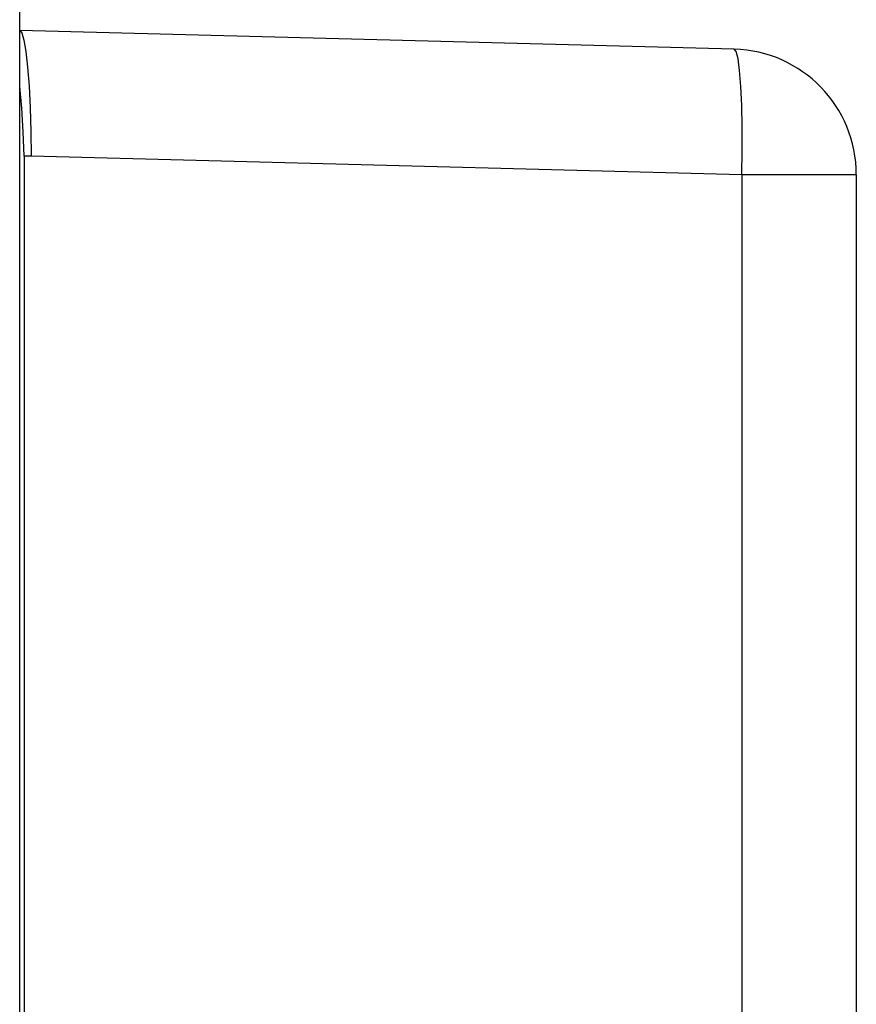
# Model space of a CAD drawing. Header units: millimetres. Extents: x -531 to 1423, y -716 to 1118.
# Tile 110 of 112: x 835 to 843, y 519 to 529. Entities that reach past the tile are written whole.
import ezdxf

# ---------------------------------------------------------------- set-up
doc = ezdxf.new("R2010")
doc.units = ezdxf.units.MM
doc.header["$LTSCALE"] = 23.1
doc.layers.get('0').update_dxf_attribs({"linetype": 'CONTINUOUS'})

msp = doc.modelspace()

# ---------------------------------------------------------------- linework, layer by layer
at = {"color": 7}
for p, q in [((835.2169, 47.5047), (835.2169, 618.0047)), ((842.0483, 528.2701), (835.2169, 528.449)), ((835.2603, 527.2461), (835.26, 510.135)), ((835.3267, 527.2484), (835.2603, 527.2461)), ((842.1214, 527.0705), (835.3267, 527.2484)), ((842.1214, 527.0705), (842.1214, 514.3199)), ((843.2169, 527.0705), (842.1214, 527.0705)), ((843.2169, 527.0705), (843.2169, 514.3199))]:
    msp.add_line(p, q, dxfattribs=at)
for points in [[(835.2169, 528.449), (835.2375, 528.4256), (835.2573, 528.3574), (835.2759, 528.2466), (835.2924, 528.0974), (835.3062, 527.9158), (835.3167, 527.7085), (835.3235, 527.4831), (835.3267, 527.2484)], [(842.1214, 527.0705), (842.1255, 527.3002), (842.1255, 527.5233), (842.1213, 527.7314), (842.1131, 527.9148), (842.1012, 528.0652), (842.086, 528.1772), (842.0681, 528.2464), (842.0483, 528.2701)], [(835.2603, 527.2461), (835.2501, 527.4805), (835.2363, 527.7059), (835.2194, 527.9135), (835.2169, 527.9378)]]:
    msp.add_lwpolyline(points, dxfattribs=at)
msp.add_arc((842.0169, 527.0705), 1.2, 0, 88.5, dxfattribs=at)

doc.saveas('drawing.dxf')
